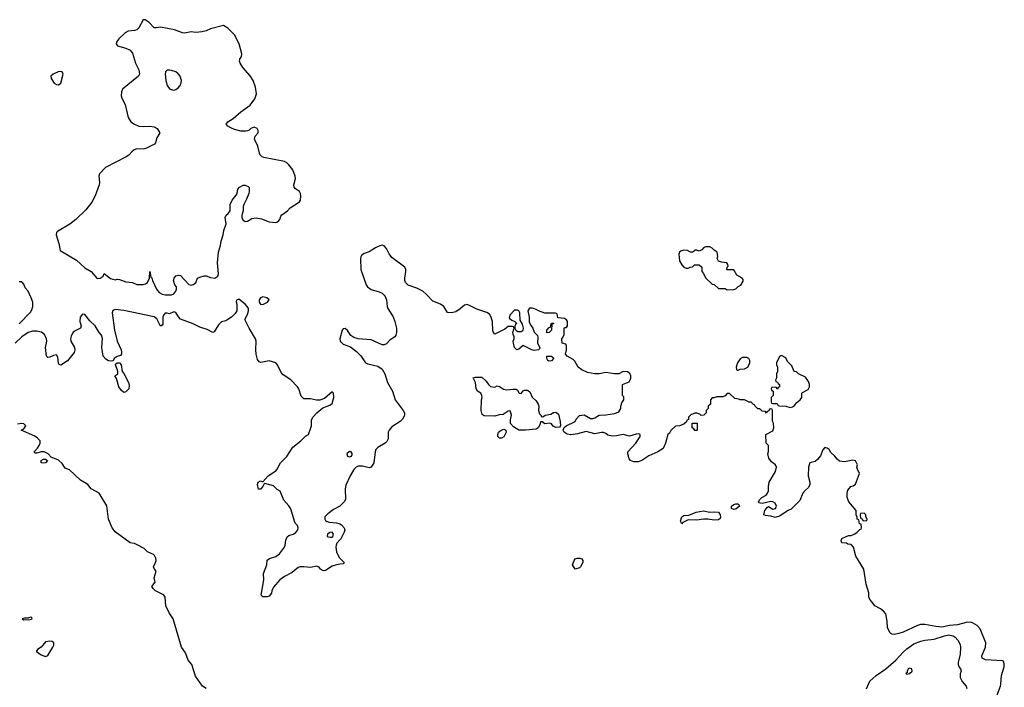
# Model space of a CAD drawing. Header units: inches. Extents: x 2106670 to 2322961, y 36024 to 224899.
# Tile 232 of 256: x 2307051 to 2316122, y 133800 to 139952. Entities that reach past the tile are written whole.
import ezdxf

# ---------------------------------------------------------------- set-up
doc = ezdxf.new("R2010")
doc.units = ezdxf.units.IN
doc.header["$MEASUREMENT"] = 0
doc.layers.add('C3103', color=7, linetype='Continuous')
doc.layers.add('C3113', color=7, linetype='Continuous')

msp = doc.modelspace()

# ---------------------------------------------------------------- linework, layer by layer
at = {"layer": 'C3103', "color": 5}
for points, elevation in [([(2308208.3, 139951.7), (2308190, 139949.4), (2308150, 139878), (2308130, 139858), (2308110, 139851), (2308050, 139845.3), (2308022.6, 139830), (2307964.2, 139775.8), (2307946.7, 139750), (2307940.4, 139730), (2307951, 139710), (2308030, 139690.2), (2308070, 139670.3), (2308079.5, 139659.5), (2308090, 139644), (2308119.1, 139550), (2308147.6, 139490), (2308152.8, 139470), (2308154, 139450), (2308146, 139430), (2307998.7, 139310), (2307988.3, 139288.3), (2307987, 139250), (2307992, 139230), (2308023.7, 139170), (2308050.4, 139050), (2308075.5, 139010), (2308107.8, 138987.8), (2308150, 138971.7), (2308190, 138967.6), (2308251.4, 138971.4), (2308290, 138964.4), (2308317.3, 138950), (2308343, 138910), (2308315.9, 138864.1), (2308302.8, 138817.2), (2308294.4, 138805.6), (2308214.8, 138765.2), (2308190, 138759.2), (2308130, 138760.9), (2308107, 138753), (2308084.6, 138735.4), (2308056.5, 138703.5), (2308032.8, 138687.2), (2307840.3, 138590), (2307787.2, 138530), (2307779.5, 138510), (2307788, 138450), (2307784.4, 138430), (2307747, 138330), (2307716, 138270), (2307659.3, 138200.7), (2307567.2, 138110), (2307511.8, 138068.2), (2307400.8, 137999.2), (2307390.5, 137990), (2307386, 137970), (2307410.7, 137890), (2307424.9, 137824.9), (2307575.2, 137735.2), (2307650, 137664.7), (2307710.6, 137630.6), (2307761, 137570), (2307770, 137566), (2307794, 137570), (2307819, 137590), (2307830, 137612), (2307887.9, 137567.9), (2307910, 137561), (2307930, 137556), (2307950, 137561), (2307970, 137558.8), (2308030, 137537.3), (2308090, 137531), (2308130, 137511.3), (2308188.8, 137511.1), (2308210, 137518), (2308228.8, 137531.1), (2308248, 137570), (2308250, 137631), (2308258, 137578), (2308270, 137574), (2308276, 137550), (2308313, 137470), (2308337, 137437), (2308362.8, 137422.8), (2308390, 137418), (2308450, 137418), (2308470, 137424.7), (2308488.7, 137450), (2308495.3, 137470), (2308495.3, 137490), (2308482, 137510), (2308469.2, 137550), (2308474, 137570), (2308490, 137590.8), (2308510, 137598.8), (2308534, 137594), (2308610, 137510.7), (2308630, 137505.7), (2308650, 137510.4), (2308672.6, 137527.4), (2308689.4, 137570), (2308710, 137578.8), (2308750, 137591), (2308769.3, 137590.7), (2308810, 137576.4), (2308850, 137570.4), (2308876.2, 137590), (2308884.2, 137610), (2308874, 137710), (2308882.4, 137810), (2308900.7, 137870), (2308907, 137910), (2308927, 137970), (2308932, 138010), (2308952.7, 138070), (2308945.6, 138130), (2308952.7, 138150), (2308973.1, 138166.9), (2308989.5, 138190), (2308989.4, 138250), (2309009.4, 138290), (2309046.6, 138333.4), (2309054, 138350), (2309061.2, 138390), (2309075.3, 138410), (2309110, 138426), (2309130, 138426), (2309155.3, 138415.3), (2309164.7, 138404.7), (2309166, 138370), (2309161, 138350), (2309142, 138298), (2309116, 138250), (2309111, 138230), (2309110.8, 138190), (2309098, 138150), (2309098, 138130), (2309106.4, 138106.4), (2309130, 138091.3), (2309150, 138094.8), (2309190, 138119.3), (2309230, 138126.7), (2309278, 138118), (2309350, 138088.4), (2309410, 138083.7), (2309430, 138088.8), (2309446.6, 138110), (2309457.2, 138142.8), (2309466, 138154), (2309517.2, 138190), (2309541.6, 138218.4), (2309630, 138274.8), (2309639.5, 138290), (2309642, 138330), (2309639.3, 138350), (2309629.4, 138369.4), (2309592.7, 138392.7), (2309579, 138410), (2309576, 138430), (2309591.8, 138488.2), (2309589.3, 138510), (2309567.2, 138567.2), (2309530, 138613.2), (2309511.4, 138631.4), (2309490, 138643.7), (2309301, 138681), (2309286.6, 138686.6), (2309263.7, 138710), (2309244.8, 138784.8), (2309213.2, 138850), (2309220.2, 138879.8), (2309248, 138910), (2309248, 138930), (2309238, 138950), (2309210, 138962), (2309182, 138950), (2309166, 138934), (2309150, 138928), (2309136, 138924), (2309090, 138925.2), (2309030, 138939.5), (2308995.3, 138955.3), (2308968.7, 138970), (2308954, 138990), (2308969, 139010), (2309017.6, 139042.4), (2309090, 139102.3), (2309175.9, 139164.1), (2309218.1, 139221.8), (2309232.1, 139270), (2309225, 139330), (2309202, 139390), (2309174.8, 139434.8), (2309107.2, 139510), (2309083.6, 139550), (2309077, 139570), (2309078, 139582), (2309079.3, 139590), (2309095.1, 139610), (2309098, 139638), (2309071.8, 139730), (2309030, 139812.7), (2308970, 139874), (2308930, 139897.2), (2308810, 139867), (2308770, 139849.5), (2308730, 139839.3), (2308672.9, 139832.9), (2308630, 139841.2), (2308570, 139826.6), (2308550, 139829.4), (2308477.7, 139857.7), (2308350, 139882.2), (2308310, 139875.8), (2308290, 139877.6), (2308245.2, 139925.2)], 20), ([(2307430, 139473.7), (2307405.5, 139470), (2307359.3, 139450), (2307338, 139430), (2307340.5, 139410), (2307370, 139367.7), (2307390, 139354), (2307410, 139350.8), (2307430, 139366), (2307451.8, 139450), (2307441.2, 139470)], 20), ([(2308430, 139488), (2308410, 139485.1), (2308394.9, 139470), (2308390.3, 139449.7), (2308396.8, 139390), (2308410, 139344.4), (2308430, 139313.4), (2308437.3, 139310), (2308470, 139303.6), (2308490, 139308.9), (2308510, 139323.1), (2308530, 139346), (2308539.7, 139370), (2308541, 139390), (2308529.8, 139429.8), (2308512.6, 139452.6), (2308490, 139470.9), (2308450, 139484.7)], 40), ([(2309290, 137397.2), (2309270, 137388.7), (2309258.8, 137370), (2309256, 137350), (2309270, 137331.3), (2309290, 137327.3), (2309334, 137350), (2309348.7, 137370), (2309328, 137390)], 20), ([(2308010, 136518), (2307990, 136534), (2307965.2, 136570), (2307944.1, 136644.1), (2307928, 136670), (2307954, 136690), (2307954.6, 136714.6), (2307935.3, 136770), (2307938, 136782), (2307948.7, 136791.3), (2307970.7, 136790.7), (2307986, 136770), (2307994.8, 136710), (2308010, 136691), (2308054.9, 136610), (2308061.1, 136581.1), (2308058, 136550), (2308030, 136523.6)], 20), ([(2307270, 135864.5), (2307248.7, 135870), (2307249, 135890), (2307270, 135901), (2307290, 135902.8), (2307306, 135890), (2307290, 135867)], 40), ([(2309930, 135229.3), (2309910, 135227), (2309885.5, 135210), (2309884, 135190), (2309910, 135182.4), (2309930, 135183), (2309937, 135190), (2309942.9, 135210)], 20), ([(2307150, 134446), (2307130, 134438), (2307096.4, 134436.4), (2307074, 134430), (2307090, 134422), (2307150, 134426), (2307166, 134430), (2307162, 134442)], 60), ([(2307330, 134224.5), (2307290, 134218), (2307249, 134171), (2307216, 134150), (2307207.1, 134132.9), (2307206, 134130), (2307250, 134100.4), (2307290, 134084.9), (2307310, 134094), (2307356.9, 134170), (2307364.5, 134190), (2307365.2, 134210), (2307350, 134222.7)], 60)]:
    msp.add_lwpolyline(points, close=True, dxfattribs=dict(at, elevation=elevation))
for points, elevation in [([(2307048, 137150), (2307150, 137256.3), (2307162.8, 137277.2), (2307171.3, 137310), (2307171.4, 137350), (2307157, 137390), (2307129.3, 137449.3), (2307102, 137482), (2307090, 137514), (2307070, 137537.2), (2307045.2, 137534.8)], 20), ([(2310000, 134934.3), (2309970, 134929.2), (2309930, 134916), (2309870, 134875.1), (2309850, 134873.6), (2309821.2, 134890), (2309810, 134908.7), (2309790, 134915.3), (2309730, 134902.7), (2309668.6, 134911.5), (2309634, 134910), (2309615.9, 134904.1), (2309560.7, 134859.3), (2309490, 134822.4), (2309449.1, 134790.9), (2309390, 134722), (2309374, 134690), (2309370, 134668.7), (2309350, 134639.3), (2309330, 134632.7), (2309290, 134634), (2309277.2, 134650), (2309299.7, 134790), (2309296.2, 134850), (2309327, 134930), (2309330, 134972), (2309352.1, 134987.9), (2309410, 135004.9), (2309443.6, 135030), (2309491.2, 135090), (2309497.7, 135110), (2309502.7, 135157.3), (2309514.7, 135185.3), (2309530, 135198.4), (2309570, 135212.2), (2309594.1, 135225.9), (2309612.8, 135250), (2309615.6, 135270), (2309609.6, 135290), (2309590.9, 135310.9), (2309582, 135330), (2309550, 135443.7), (2309530, 135473.3), (2309484.4, 135524.4), (2309450, 135608.7), (2309422.7, 135622.7), (2309390, 135657.2), (2309310, 135678), (2309303.6, 135676.4), (2309290.8, 135649.2), (2309270, 135626), (2309250, 135626), (2309242, 135670), (2309248.7, 135690), (2309270, 135702), (2309290, 135694), (2309341.2, 135750), (2309410, 135794.9), (2309422.4, 135810), (2309452.5, 135867.5), (2309513.3, 135926.7), (2309568.1, 136011.9), (2309642.4, 136070), (2309685.8, 136114.2), (2309712, 136130), (2309734.7, 136190), (2309739.1, 136210), (2309739.1, 136260.9), (2309751.2, 136288.8), (2309789.5, 136330), (2309845.2, 136374.8), (2309910, 136398.4), (2309930, 136416.3), (2309945.1, 136470), (2309942, 136510), (2309930, 136523.7), (2309859.3, 136460.7), (2309815.3, 136444.7), (2309785.3, 136445.3), (2309730, 136457.4), (2309670, 136459.6), (2309643.9, 136483.9), (2309622.4, 136550), (2309609.6, 136570), (2309550, 136634), (2309478.6, 136678.6), (2309461.2, 136701.2), (2309426, 136770), (2309410, 136789.6), (2309350, 136809.4), (2309274, 136794), (2309259, 136799), (2309242, 136822), (2309229.1, 136869.1), (2309226, 136910), (2309229.5, 136989.5), (2309223.7, 137010), (2309166, 137110), (2309126, 137190), (2309150, 137234), (2309159, 137270), (2309158, 137290), (2309148, 137310), (2309128, 137330), (2309070, 137378), (2309050, 137366), (2309046.8, 137353.2), (2309051.3, 137331.3), (2309052, 137270), (2309036.9, 137243.1), (2309002, 137210), (2308970, 137188), (2308950, 137178), (2308910, 137168), (2308881.4, 137138.6), (2308843.6, 137076.4), (2308830, 137068), (2308778, 137098), (2308710, 137119.3), (2308650, 137149.2), (2308532, 137192), (2308513.4, 137213.4), (2308490, 137255.1), (2308470, 137259.3), (2308430, 137242.7), (2308410, 137249), (2308390, 137248.7), (2308376, 137230), (2308370.6, 137209.4), (2308370, 137146), (2308363.6, 137136.4), (2308350, 137128.7), (2308314.5, 137194.5), (2308290, 137215.1), (2308012.1, 137272.1), (2307930, 137280.9), (2307910, 137273.2), (2307903, 137250), (2307923.7, 137090), (2307950.4, 136990), (2307987, 136910), (2307990.4, 136889.6), (2307988.3, 136871.7), (2307981.4, 136858.6), (2307950, 136849), (2307922.8, 136830), (2307911.6, 136808.4), (2307896, 136804), (2307870, 136809.3), (2307843.5, 136823.5), (2307820.5, 136850), (2307807.3, 136930), (2307813.6, 137013.6), (2307805.8, 137045.8), (2307782.9, 137070), (2307747.3, 137130), (2307697.5, 137177.5), (2307650, 137236.3), (2307630, 137237.6), (2307607, 137210), (2307606, 137170), (2307618.8, 137130), (2307611.3, 137110), (2307550, 137079.3), (2307537, 137063), (2307525.5, 137034.5), (2307519.5, 137010), (2307523.1, 136990), (2307554.9, 136930), (2307558.3, 136910), (2307554.6, 136885.4), (2307492.4, 136807.6), (2307430, 136769), (2307415.3, 136775.3), (2307410, 136786), (2307403.2, 136843.2), (2307390, 136864), (2307361.4, 136858.6), (2307330, 136842), (2307310, 136838), (2307298, 136850), (2307289.7, 136930), (2307301.6, 136990), (2307299.6, 137010), (2307278.4, 137050), (2307251.8, 137071.8), (2307210, 137081), (2307170, 137082.2), (2307130, 137069.7), (2307070.3, 137030), (2307010.4, 136970)], 20), ([(2308770, 133789.2), (2308735.3, 133810), (2308670, 133902), (2308635.8, 134010), (2308604.7, 134050), (2308578.9, 134118.9), (2308540.7, 134170), (2308466.6, 134430), (2308427.3, 134487.3), (2308398.9, 134550), (2308391.3, 134630), (2308378.9, 134650), (2308370, 134656.1), (2308303.1, 134690), (2308279.7, 134710), (2308269.6, 134730), (2308298, 134770), (2308291.3, 134810), (2308309.6, 134870), (2308290, 134894.5), (2308283.5, 134910), (2308303.7, 134950), (2308308.8, 134970), (2308307, 134990), (2308294.7, 135014.7), (2308284.3, 135024.3), (2308230, 135049.2), (2308198.1, 135078.1), (2308134.1, 135114.1), (2308110, 135124.2), (2308070, 135132.3), (2307930, 135234), (2307902.7, 135270), (2307869.5, 135349.5), (2307853.8, 135473.8), (2307782, 135590), (2307709.4, 135629.4), (2307678, 135670), (2307610, 135709), (2307510, 135804), (2307470, 135819), (2307442, 135862), (2307410, 135893.3), (2307340.1, 135920.1), (2307312.9, 135952.9), (2307278, 135970), (2307250, 135969.5), (2307210, 135957.2), (2307190, 135958), (2307184, 135970), (2307216.6, 136003.4), (2307231.6, 136028.4), (2307239.3, 136050), (2307239, 136070), (2307216.6, 136096.6), (2307190, 136113.2), (2307066, 136170), (2307090, 136182), (2307108.7, 136210), (2307090, 136228.7), (2307070, 136231.6), (2307030, 136226)], 40), ([(2310000, 135469.7), (2309942, 135438), (2309890, 135399.5), (2309863.8, 135370), (2309863.8, 135350), (2309870, 135336), (2309878, 135330), (2309902.4, 135322.4), (2309970, 135316.5), (2309991, 135310), (2310000, 135305.3)], 20), ([(2310000, 135158), (2309972.7, 135127.3), (2309966, 135110), (2309964.9, 135090), (2309970.4, 135050), (2309995.1, 134995.1), (2310000, 134990.3)], 20)]:
    msp.add_lwpolyline(points, dxfattribs=dict(at, elevation=elevation))
at = {"layer": 'C3113', "color": 5, "elevation": 20}
for points in [[(2316043.9, 133696.1), (2316085.7, 133810), (2316090.6, 133830), (2316095, 133910), (2316119.8, 133990), (2316122, 134010), (2316116.6, 134036.6), (2316105.1, 134045.1), (2315950, 134054.7), (2315918.4, 134070), (2315914.3, 134090), (2315949.8, 134170), (2315951.6, 134210), (2315898.7, 134338.7), (2315871.1, 134371.1), (2315830, 134395.5), (2315810, 134399.9), (2315770, 134398.8), (2315690, 134376), (2315618, 134370), (2315545.2, 134354.8), (2315490, 134360.3), (2315390, 134380.2), (2315350, 134379.1), (2315321.3, 134370), (2315190, 134307.8), (2315150, 134294.5), (2315110, 134288), (2315090, 134289.6), (2315075.6, 134295.6), (2315066, 134306), (2315047, 134350), (2315043.7, 134410), (2315030, 134478), (2315010, 134502), (2314982, 134522), (2314929, 134550), (2314905.6, 134585.6), (2314882, 134610), (2314874.6, 134634.6), (2314873.2, 134670), (2314849.3, 134750), (2314829.3, 134889.3), (2314752.7, 135010), (2314734, 135090), (2314710, 135115.3), (2314680.4, 135120.4), (2314667.3, 135127.3), (2314626, 135130), (2314618, 135150), (2314626, 135170), (2314666, 135190), (2314690, 135198), (2314710, 135198), (2314745.6, 135214.4), (2314768, 135230), (2314790, 135254), (2314802, 135258), (2314806, 135270), (2314802, 135302), (2314787.3, 135307.3), (2314782, 135342), (2314768, 135350), (2314767.3, 135367.3), (2314758, 135390), (2314758, 135430), (2314689.1, 135509.1), (2314675.3, 135550), (2314675.3, 135590), (2314682, 135618), (2314709.1, 135650.9), (2314730, 135658), (2314750, 135672), (2314789, 135770), (2314769.2, 135809.2), (2314764, 135830), (2314768.7, 135850), (2314750, 135888), (2314726.8, 135893.2), (2314650, 135879), (2314605.2, 135885.2), (2314581.2, 135901.2), (2314562, 135930), (2314522.7, 135962.7), (2314508.7, 135990), (2314490, 136004), (2314470, 136008.7), (2314450, 135988), (2314427.5, 135932.5), (2314402, 135898), (2314379.1, 135880.9), (2314330, 135868), (2314317.3, 135830), (2314314.8, 135750), (2314331, 135690), (2314331.2, 135668.9), (2314319.1, 135640.9), (2314290, 135617.2), (2314267.3, 135590), (2314238, 135522), (2314159.3, 135440.7), (2314130, 135429.2), (2314050, 135377.2), (2314010, 135366), (2313970, 135377.2), (2313923.1, 135383.1), (2313908, 135390), (2313915.3, 135430), (2313940.2, 135459.8), (2313950, 135464.7), (2313990, 135440.7), (2314013.3, 135446.7), (2314022, 135470), (2314010, 135496), (2313990, 135509.2), (2313970, 135512.7), (2313890, 135495.3), (2313860.4, 135500.4), (2313858, 135510), (2313869, 135530), (2313889, 135550), (2313928.7, 135570), (2313941.2, 135590), (2313949.2, 135610), (2313949, 135650), (2313957.2, 135690), (2314013.2, 135790), (2314024, 135830), (2314014, 135850), (2313978.6, 135878.6), (2313954, 135910), (2313942, 135950), (2313948.4, 135971.6), (2313948.4, 136028.4), (2313928, 136050), (2313926, 136130), (2313990, 136164.7), (2313999, 136190), (2313994.6, 136234.6), (2313987.3, 136252.7), (2313986, 136350), (2313982, 136362), (2313970, 136366), (2313958, 136362), (2313952.7, 136347.3), (2313938, 136342), (2313930, 136326), (2313922, 136342), (2313890, 136346), (2313870, 136366), (2313850, 136366), (2313826, 136390), (2313822, 136402), (2313810, 136406), (2313790, 136426), (2313770, 136428), (2313730, 136448), (2313690, 136448), (2313676.4, 136456.4), (2313640.4, 136460.4), (2313590, 136506), (2313570, 136506), (2313550, 136486), (2313530, 136478), (2313470, 136478), (2313450, 136466), (2313430, 136466), (2313414, 136450), (2313414, 136410), (2313394, 136390), (2313394, 136370), (2313374, 136350), (2313374, 136330), (2313352.7, 136307.3), (2313330, 136306), (2313316.4, 136316.4), (2313290, 136326), (2313270, 136326), (2313234, 136310), (2313214, 136290), (2313212.7, 136267.3), (2313198, 136262), (2313192.7, 136247.3), (2313170, 136226), (2313130, 136208), (2313092.7, 136207.3), (2313050, 136166), (2313036.9, 136143.1), (2313022, 136130), (2313001, 136050), (2312978, 136002), (2312930.7, 135969.3), (2312847.7, 135932.3), (2312782, 135890), (2312750, 135879), (2312710, 135879), (2312678, 135890), (2312666.6, 135906.6), (2312654, 135950), (2312655.3, 135970), (2312728.7, 136050), (2312768, 136110), (2312766, 136130), (2312754.6, 136134.6), (2312730, 136134), (2312670, 136115.3), (2312610, 136129), (2312550, 136116), (2312510, 136113.2), (2312470, 136122), (2312450, 136139), (2312429.2, 136149.2), (2312410, 136149.3), (2312350, 136136), (2312270, 136157.2), (2312190, 136136), (2312130, 136126), (2312093.6, 136133.6), (2312068.7, 136150), (2312058, 136170), (2312067.3, 136192.7), (2312086, 136210), (2312169.2, 136250.8), (2312179, 136270), (2312210, 136306), (2312250, 136310.6), (2312310, 136277.1), (2312330, 136277.1), (2312350, 136283.8), (2312390, 136307.7), (2312450.9, 136310.9), (2312530, 136324), (2312550, 136327.7), (2312570, 136338.8), (2312589, 136370), (2312589, 136391), (2312598, 136422), (2312618, 136450), (2312616.4, 136476.4), (2312606, 136490), (2312606, 136590), (2312664.7, 136615.3), (2312673.6, 136626.4), (2312682.7, 136650), (2312682.7, 136670), (2312672.9, 136692.9), (2312650, 136706), (2312610.7, 136709.3), (2312570, 136688), (2312530, 136688.7), (2312450, 136701.2), (2312390.6, 136689.4), (2312350, 136689.3), (2312281.5, 136701.5), (2312230, 136725.2), (2312195.3, 136750), (2312165.6, 136805.6), (2312150, 136822), (2312095.3, 136850), (2312078, 136870), (2312088.7, 136910), (2312087.3, 136947.3), (2312082, 136962), (2312048, 136970), (2312046, 137010), (2312056.4, 137023.6), (2312066, 137050), (2312066, 137110), (2312070, 137114), (2312090, 137114), (2312098, 137130), (2312098, 137170), (2312090, 137186), (2312070, 137198), (2312010, 137206), (2312002, 137242), (2311987.3, 137247.3), (2311888.8, 137248.9), (2311829.3, 137269.3), (2311810, 137282), (2311774.6, 137294.6), (2311746.4, 137293.6), (2311732, 137270), (2311746, 137210), (2311745.4, 137165.4), (2311762, 137130), (2311778, 137110), (2311791.2, 137071.1), (2311821, 137041), (2311826, 137030), (2311822.8, 136970), (2311842, 136930), (2311839.6, 136920.4), (2311831.2, 136908.9), (2311790, 136904), (2311770, 136909), (2311690, 136948.7), (2311650, 136915.3), (2311630, 136909.2), (2311609.3, 136930), (2311599, 136970), (2311598, 136990), (2311608, 137010), (2311608, 137030), (2311598, 137050), (2311595.3, 137070), (2311606, 137110), (2311602, 137122), (2311590, 137126), (2311550, 137126), (2311521, 137099), (2311430, 137055.3), (2311415.3, 137070), (2311410, 137086), (2311407.2, 137167.2), (2311395.1, 137210), (2311378.3, 137238.3), (2311354.5, 137254.5), (2311263.7, 137283.7), (2311190, 137320.9), (2311170, 137326.6), (2311150, 137320.9), (2311110, 137286), (2311070, 137259.3), (2311029.1, 137249.1), (2310994, 137254), (2310959.3, 137310), (2310929.2, 137330), (2310858.3, 137358.3), (2310800.1, 137420.1), (2310764.5, 137450), (2310710, 137478.3), (2310630, 137504.7), (2310616.4, 137516.4), (2310606.3, 137530), (2310599.7, 137550), (2310599.1, 137570), (2310609.7, 137630), (2310609.6, 137650), (2310599.5, 137670), (2310480.4, 137760.4), (2310455.2, 137795.2), (2310430, 137844), (2310410, 137869), (2310390, 137874), (2310370, 137869.2), (2310330, 137849.4), (2310270, 137813.3), (2310223.4, 137796.6), (2310200.4, 137779.6), (2310193, 137767), (2310190.5, 137749.5), (2310194.3, 137650), (2310244.6, 137510), (2310255.8, 137490), (2310290, 137464.2), (2310363.9, 137443.9), (2310390, 137432), (2310410, 137414.9), (2310419.7, 137399.7), (2310430.3, 137370), (2310435.6, 137310), (2310442.3, 137290), (2310492.4, 137212.4), (2310508.8, 137170), (2310521.7, 137110), (2310521.1, 137070), (2310515.4, 137044.6), (2310507.7, 137030), (2310460.6, 136999.4), (2310430, 136966), (2310410, 136954.5), (2310390, 136956.2), (2310290, 137002), (2310169.7, 137009.7), (2310130, 137022), (2310102.3, 137042.3), (2310070, 137089), (2310050, 137105.2), (2310030, 137102.7), (2310021.6, 137090), (2310000.3, 137010), (2310004.6, 136990), (2310030, 136961.7), (2310098.4, 136938.4), (2310155.6, 136895.6), (2310194.4, 136854.4), (2310238, 136790), (2310259.3, 136779.3), (2310350, 136760.4), (2310390.3, 136730.3), (2310414, 136690), (2310439.5, 136610), (2310486.4, 136530), (2310508.9, 136448.9), (2310584.4, 136350), (2310594.9, 136330), (2310596.1, 136303.9), (2310578, 136270), (2310557.1, 136250), (2310481, 136199), (2310453.7, 136170), (2310447, 136150), (2310446.7, 136090), (2310434.8, 136065.2), (2310419.1, 136050), (2310349.2, 136010.8), (2310333.4, 135990), (2310324.6, 135970), (2310314, 135870), (2310290, 135828.7), (2310270, 135821.2), (2310210, 135837.6), (2310170, 135837.6), (2310150.4, 135829.6), (2310130, 135806), (2310094.4, 135750), (2310056.7, 135663.3), (2310050.4, 135630), (2310052.1, 135532.1), (2310041.6, 135510), (2310000.5, 135470), (2310000, 135469.7)], [(2310000, 135305.3), (2310016.7, 135296.7), (2310040.5, 135270), (2310046, 135250), (2310041.6, 135230), (2310010, 135169.2), (2310000, 135158)], [(2310000, 134990.3), (2310040.7, 134950), (2310030, 134939.3), (2310000, 134934.3)], [(2314853.6, 133786.4), (2314869.8, 133830.2), (2314884.6, 133855.4), (2314941.2, 133910), (2315030, 133971), (2315122.6, 134050), (2315190, 134124.9), (2315225, 134155), (2315290, 134199.7), (2315353.3, 134226.7), (2315390, 134236), (2315475.8, 134244.2), (2315570, 134276), (2315610, 134282.3), (2315650, 134273.4), (2315670, 134261.1), (2315694.4, 134234.4), (2315715.6, 134195.6), (2315719.7, 134170), (2315714.5, 134105.5), (2315695.6, 134030), (2315695.8, 134010), (2315704.9, 133984.9), (2315718.8, 133970), (2315724, 133950), (2315714.9, 133925.1), (2315714.9, 133890), (2315734.1, 133854.1), (2315770, 133810.6), (2315777, 133790)]]:
    msp.add_lwpolyline(points, dxfattribs=at)
for points in [[(2313410, 137858), (2313370, 137858), (2313351.6, 137848.4), (2313334, 137830), (2313310, 137818), (2313290, 137828), (2313272.7, 137827.3), (2313254, 137810), (2313230, 137808.7), (2313204.7, 137824.7), (2313170, 137829), (2313142, 137818), (2313131.2, 137808.9), (2313124.7, 137790), (2313131, 137730), (2313150, 137692), (2313170, 137672), (2313190, 137662), (2313210, 137662), (2313228.4, 137671.6), (2313250, 137674), (2313268.4, 137691.6), (2313311.6, 137691.6), (2313334, 137670), (2313334, 137630), (2313351.6, 137611.6), (2313370, 137574), (2313430, 137514), (2313450, 137512), (2313490, 137474), (2313550, 137474), (2313570, 137462), (2313630, 137464.7), (2313650, 137472), (2313670, 137492), (2313694.6, 137505.4), (2313716.4, 137543.6), (2313716.4, 137556.4), (2313706, 137570), (2313656.4, 137596.4), (2313630, 137646), (2313570, 137646), (2313566, 137650), (2313568.4, 137671.6), (2313578, 137682), (2313576.4, 137696.4), (2313566, 137710), (2313516.4, 137716.4), (2313490, 137726), (2313478, 137750), (2313482, 137770), (2313478, 137810), (2313450, 137828), (2313430, 137848)], [(2311636.4, 137276.4), (2311610, 137275.3), (2311566, 137230), (2311562, 137202), (2311583.6, 137183.6), (2311614, 137170), (2311632, 137152), (2311618, 137142), (2311611.3, 137130), (2311611.3, 137110), (2311622, 137090), (2311639.8, 137079.8), (2311670, 137077.3), (2311689, 137090), (2311693.2, 137110), (2311684.7, 137144.7), (2311662, 137182), (2311658, 137250), (2311648.4, 137268.4)], [(2311907.3, 137067.3), (2311908, 137090), (2311930, 137114), (2311942, 137118), (2311946, 137150), (2311950, 137154), (2311970, 137154), (2311970, 137148), (2311954, 137146), (2311952, 137090), (2311930, 137068)], [(2311930, 136806.6), (2311918, 136810), (2311908.7, 136830), (2311908.7, 136851.3), (2311950, 136851.3), (2311972.7, 136832.7), (2311950, 136809.3)], [(2313750, 136838), (2313710, 136838), (2313690, 136828), (2313664.7, 136790), (2313652, 136750), (2313654, 136730), (2313662, 136722), (2313670, 136722), (2313688.7, 136731.3), (2313730, 136736), (2313758, 136750), (2313778, 136790), (2313778, 136810), (2313768.4, 136828.4)], [(2314070, 136858), (2314051.6, 136848.4), (2314022, 136790), (2314022, 136770), (2314032, 136750), (2314032, 136710), (2314022, 136690), (2314022, 136650), (2314014, 136630), (2314018, 136618), (2314032.7, 136612.7), (2314038, 136598), (2314051.6, 136591.6), (2314052, 136570), (2314038, 136562), (2314030, 136546), (2314022, 136562), (2314010, 136566), (2313978, 136562), (2313974, 136550), (2313978, 136538), (2313994, 136530), (2313994, 136490), (2313974, 136470), (2313974, 136430), (2313978, 136418), (2313990, 136414), (2314030, 136414), (2314038, 136398), (2314050, 136394), (2314108.4, 136391.6), (2314150, 136378), (2314170, 136384.7), (2314190, 136398), (2314210, 136424.7), (2314242, 136450), (2314258, 136470), (2314258, 136510), (2314262, 136518), (2314314.6, 136545.4), (2314328, 136570), (2314328, 136590), (2314318, 136618), (2314290, 136658), (2314226, 136690), (2314207.3, 136707.3), (2314186, 136710), (2314163.1, 136763.1), (2314123.7, 136803.7), (2314110, 136835.3)], [(2311430, 136564.7), (2311450, 136578), (2311470, 136571.3), (2311507.1, 136547.1), (2311539.8, 136539.8), (2311592.9, 136547.1), (2311626.4, 136546.4), (2311638, 136538), (2311654, 136510), (2311670, 136507.3), (2311689.2, 136530.8), (2311703.2, 136536.8), (2311730, 136537.3), (2311750, 136522.8), (2311773, 136473), (2311810, 136438.8), (2311827.7, 136410), (2311833, 136390), (2311830.8, 136350.8), (2311841, 136321), (2311854, 136306), (2311854, 136294), (2311870, 136292), (2311893.6, 136306.4), (2311943.7, 136316.3), (2311970, 136330.8), (2311990, 136336), (2312016.3, 136316.3), (2312031, 136249), (2312034, 136210), (2312023.6, 136196.4), (2311990, 136193.2), (2311965.1, 136205.1), (2311950, 136228), (2311935.3, 136235.3), (2311890, 136228.7), (2311876.4, 136236.4), (2311870, 136246), (2311850, 136246), (2311842, 136218), (2311827.7, 136192.3), (2311810, 136177.2), (2311710, 136169.6), (2311649.6, 136169.6), (2311601.5, 136201.5), (2311572.3, 136230), (2311573.8, 136266.2), (2311582.7, 136310), (2311570, 136348), (2311550, 136344), (2311505.8, 136314.2), (2311469.6, 136309.6), (2311430, 136297.2), (2311330, 136301.2), (2311312.5, 136312.5), (2311303.7, 136350), (2311305.1, 136450), (2311311.8, 136470), (2311309.5, 136490), (2311299.3, 136510), (2311269.7, 136529.7), (2311257, 136550), (2311249.6, 136610), (2311229.5, 136650.5), (2311250, 136659.1), (2311310, 136659.1), (2311350, 136621.6), (2311370, 136590.7), (2311390, 136573)], [(2311470, 136095.3), (2311455.3, 136110), (2311455.3, 136130), (2311462, 136150), (2311488, 136170), (2311510, 136178), (2311530.9, 136170.9), (2311532, 136150), (2311510, 136108.7), (2311490, 136095.3)], [(2313270, 136166), (2313262, 136182), (2313246, 136190), (2313247.3, 136232.7), (2313292.7, 136232.7), (2313294, 136170), (2313290, 136166)], [(2310090, 135972.7), (2310064.7, 135950), (2310072, 135930), (2310090, 135924.9), (2310108, 135930), (2310115.5, 135944.5), (2310115.5, 135955.5), (2310106, 135970)], [(2313630, 135438), (2313610, 135448.7), (2313608.7, 135470), (2313630, 135484.7), (2313650, 135491), (2313671.3, 135491.3), (2313682, 135470), (2313650, 135442)], [(2313410, 135413.4), (2313450, 135418), (2313490, 135414.8), (2313504, 135390), (2313506.8, 135370), (2313503.5, 135356.5), (2313490, 135342.7), (2313450, 135340.9), (2313389.5, 135349.5), (2313350, 135349.5), (2313290, 135339.3), (2313210, 135344), (2313161, 135319), (2313150, 135308), (2313138, 135330), (2313150, 135371.3), (2313170, 135384.7), (2313214.6, 135385.4), (2313284.8, 135415.2), (2313350, 135424.9)], [(2314830, 135406), (2314798, 135402), (2314794, 135390), (2314798, 135358), (2314812.7, 135352.7), (2314818, 135338), (2314850, 135334), (2314858, 135342), (2314858, 135350), (2314846, 135370), (2314846, 135390)], [(2312170, 134889), (2312145.2, 134930), (2312159, 134970), (2312170, 134984.7), (2312186, 134990), (2312210.7, 134990.7), (2312230, 134984.7), (2312238.8, 134970), (2312238.8, 134950), (2312218.8, 134910), (2312210, 134901.2)], [(2315250, 133978), (2315236, 133970), (2315226, 133946), (2315226, 133934), (2315214, 133930), (2315222, 133922), (2315250, 133926.8), (2315272, 133950), (2315268.7, 133970)]]:
    msp.add_lwpolyline(points, close=True, dxfattribs=at)

doc.saveas('drawing.dxf')
